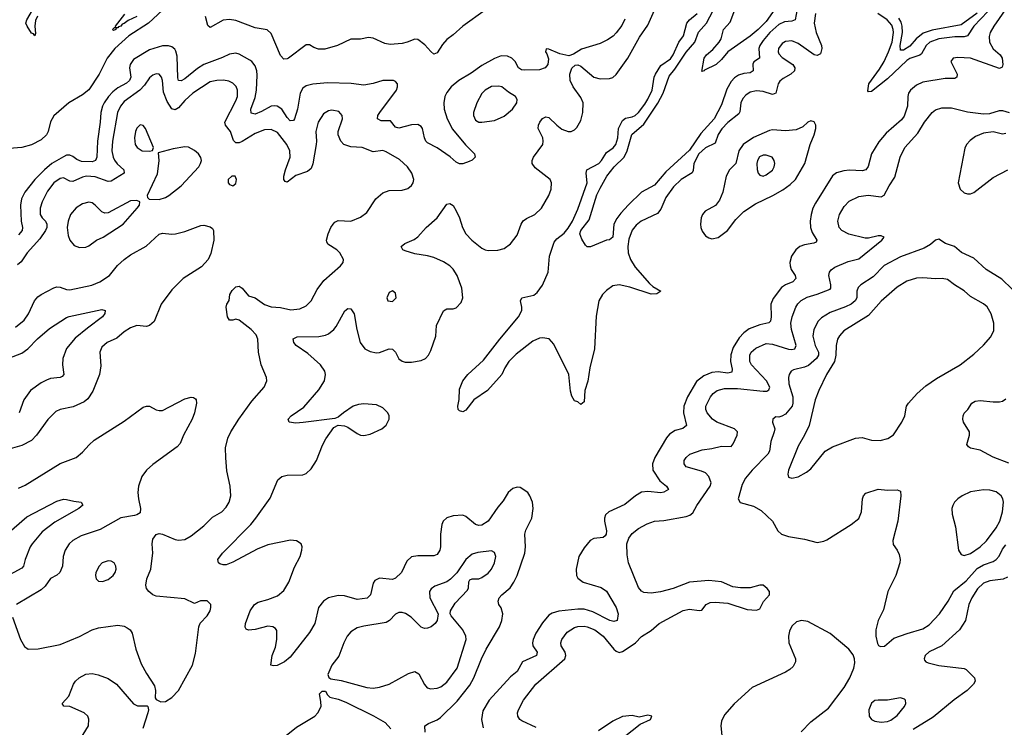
# Model space of a CAD drawing. Header units: inches. Extents: x 1550315 to 1685896, y 510706 to 640504.
# Tile 133 of 256: x 1611757 to 1617921, y 542900 to 547331. Entities that reach past the tile are written whole.
import ezdxf

# ---------------------------------------------------------------- set-up
doc = ezdxf.new("R2010")
doc.units = ezdxf.units.IN
doc.header["$MEASUREMENT"] = 0
doc.layers.add('B6514', color=7, linetype='Continuous')

msp = doc.modelspace()

# ---------------------------------------------------------------- linework, layer by layer
at = {"layer": 'B6514', "color": 5}
for points, elevation in [([(1617992.6, 547490), (1617855.2, 547290), (1617833.1, 547250), (1617826.4, 547226.4), (1617828.5, 547190), (1617850, 547147.4), (1617894.2, 547110), (1617906.4, 547090), (1617911.9, 547050), (1617907.2, 547032.8), (1617890, 547025.8), (1617710, 547089.9), (1617630, 547095), (1617600.5, 547090), (1617585.8, 547070), (1617626.4, 546990), (1617624, 546970), (1617610, 546963.5), (1617550, 546962), (1617410, 546940.2), (1617370, 546921.5), (1617334, 546890), (1617321.5, 546870), (1617316.1, 546850), (1617314.6, 546790), (1617293.2, 546726.8), (1617276.1, 546703.9), (1617180.5, 546619.5), (1617134.2, 546565.8), (1617089.2, 546490), (1617068.4, 546411.6), (1617053.7, 546390), (1617030, 546384.6), (1616951.2, 546388.8), (1616916.5, 546383.5), (1616870, 546371.3), (1616846.1, 546353.9), (1616738.1, 546181.9), (1616722.7, 546150), (1616711.2, 546111.2), (1616705.2, 546070), (1616706.7, 546030), (1616718.4, 545998.4), (1616747, 545950), (1616743, 545937), (1616729.1, 545930.9), (1616670, 545921.7), (1616641.5, 545910), (1616615.9, 545890), (1616587.7, 545850), (1616577.8, 545810), (1616579.7, 545790), (1616586.9, 545766.9), (1616611.7, 545730), (1616616.5, 545710), (1616597.6, 545690), (1616550, 545670.7), (1616525.1, 545654.9), (1616474.1, 545585.9), (1616459.3, 545550), (1616460.9, 545470), (1616456.6, 545443.4), (1616446.5, 545433.5), (1616390, 545421.1), (1616324.4, 545395.6), (1616290, 545369.9), (1616260.7, 545339.3), (1616222.4, 545277.6), (1616207.7, 545232.3), (1616206.3, 545190), (1616217, 545143), (1616215.2, 545124.8), (1616190, 545118.1), (1616130, 545125.4), (1616090, 545122.4), (1616038.6, 545101.4), (1615994.7, 545065.3), (1615938, 544970), (1615914, 544910), (1615911.7, 544870), (1615930.4, 544790), (1615908.2, 544771.8), (1615861.1, 544758.9), (1615824.4, 544735.6), (1615806.4, 544713.6), (1615733.1, 544590), (1615717.2, 544550), (1615721.2, 544510), (1615763.1, 544443.1), (1615806.7, 544410), (1615818.4, 544390), (1615790, 544372.6), (1615770, 544368), (1615690, 544377), (1615650, 544372.7), (1615610.8, 544349.2), (1615544.7, 544295.3), (1615444.6, 544250), (1615424.9, 544230), (1615418, 544210), (1615417.8, 544190), (1615430.8, 544130), (1615428.4, 544110), (1615421.2, 544098.8), (1615410, 544088.3), (1615350, 544081.5), (1615328, 544070), (1615290, 544024.4), (1615257.4, 543970), (1615239.3, 543890), (1615242, 543850), (1615250, 543834.9), (1615284.4, 543810), (1615396.3, 543776.3), (1615430, 543753.1), (1615490.3, 543649.6), (1615503.1, 543610), (1615497.3, 543570), (1615476.9, 543563.1), (1615451.5, 543568.4), (1615344.1, 543624.1), (1615290, 543639.3), (1615250, 543640.9), (1615131.5, 543628.5), (1615090, 543614.4), (1615070, 543601.8), (1615030, 543555), (1614987.7, 543490), (1614970.1, 543450), (1614966.7, 543430), (1614969.4, 543410), (1614995.8, 543370), (1614992.7, 543350), (1614905.2, 543310), (1614871.1, 543250), (1614830, 543216.5), (1614694.8, 543070), (1614655.5, 543004.5), (1614647.5, 542950), (1614658.1, 542898.1)], 420), ([(1612650, 547389.6), (1612561.9, 547310), (1612439.2, 547230), (1612352.8, 547150), (1612304.9, 547090), (1612253.8, 546990), (1612190, 546891.2), (1612150, 546859.6), (1612064.2, 546810), (1611971.1, 546728.9), (1611948.7, 546691.3), (1611934.6, 546630), (1611923.9, 546610), (1611890, 546577.7), (1611830, 546547.4), (1611770, 546529.9), (1611690, 546523.5)], 380), ([(1611867.3, 547352.7), (1611854.9, 547325.1), (1611851.8, 547290), (1611854.9, 547245.1), (1611850.7, 547229.3), (1611842, 547242), (1611830, 547246.6), (1611802.9, 547290), (1611794.5, 547310), (1611801.6, 547330), (1611836.9, 547390)], 360), ([(1614670, 547389.7), (1614530, 547289.8), (1614470, 547235.8), (1614430, 547206.6), (1614403.9, 547176.1), (1614370, 547122.2), (1614350, 547115.6), (1614330, 547130.9), (1614293.7, 547173.7), (1614250, 547206.4), (1614230, 547208.7), (1614183, 547190), (1614150, 547182.6), (1614075.1, 547175.1), (1614042, 547182), (1613970, 547214.2), (1613941.1, 547218.9), (1613890, 547209.7), (1613830, 547209.7), (1613745.5, 547170), (1613667, 547147), (1613626.3, 547146.3), (1613597.3, 547157.2), (1613570, 547174), (1613550, 547174), (1613439.1, 547090), (1613430, 547084.7), (1613410, 547083.7), (1613390, 547107.3), (1613330, 547243.9), (1613306.7, 547266.7), (1613230, 547279.9), (1613110, 547325.1), (1613070, 547332.9), (1613030, 547327.7), (1612950, 547282.5), (1612935.1, 547295.1), (1612920.5, 547350)], 380), ([(1614295, 542870), (1614293.3, 542910), (1614315.2, 542924.8), (1614370, 542946.3), (1614390, 542960.9), (1614495.3, 543064.7), (1614575.1, 543164.9), (1614600.5, 543210), (1614646.9, 543330), (1614676.3, 543390), (1614760.2, 543530), (1614774, 543570), (1614780.8, 543610), (1614770, 543649.3), (1614755.8, 543670), (1614752.6, 543690), (1614759.1, 543710), (1614775.6, 543730), (1614826.5, 543773.5), (1614851.1, 543808.9), (1614870.5, 543850), (1614918.8, 543990), (1614922.3, 544030), (1614919.8, 544110), (1614925.6, 544134.4), (1614962.8, 544210), (1614970.9, 544270), (1614966.6, 544310), (1614951.2, 544350), (1614937.6, 544370), (1614890, 544402), (1614870, 544403.7), (1614843.7, 544396.3), (1614815.5, 544370), (1614782.3, 544317.7), (1614750, 544278.9), (1614690, 544192), (1614650, 544167), (1614630, 544164.5), (1614609.3, 544169.3), (1614550, 544220.5), (1614530, 544228), (1614470, 544225.4), (1614430, 544211.2), (1614408.4, 544191.6), (1614399.6, 544170), (1614390.2, 544110), (1614390.1, 544029.9), (1614386.4, 544010), (1614370, 543982.2), (1614350, 543973.1), (1614250, 543974.4), (1614210, 543967.4), (1614179.5, 543940.5), (1614146, 543870), (1614110, 543833.7), (1614090, 543825.7), (1614010, 543834.7), (1613980.3, 543819.7), (1613970, 543802), (1613953.6, 543730), (1613930.9, 543709.1), (1613870, 543700.3), (1613790, 543724.4), (1613750, 543725), (1613690.6, 543710), (1613657.6, 543690), (1613627.4, 543650), (1613604.9, 543550), (1613570, 543494), (1613450, 543338.7), (1613414.9, 543310), (1613367.6, 543287.6), (1613344.5, 543284.5), (1613329, 543290), (1613337, 543350), (1613357.8, 543402.2), (1613367.1, 543450), (1613366.3, 543506.3), (1613358.8, 543518.8), (1613342, 543530), (1613310, 543532.6), (1613230, 543512.8), (1613189.6, 543509.6), (1613175.1, 543515.1), (1613167.2, 543527.2), (1613169.5, 543549.5), (1613198.9, 543630), (1613226, 543670), (1613250, 543683.6), (1613310, 543700.2), (1613370, 543724.4), (1613410, 543756.5), (1613442.3, 543810), (1613477.2, 543902.8), (1613511.6, 543970), (1613523.5, 544010), (1613524.8, 544030), (1613518, 544050), (1613490, 544068.4), (1613452.4, 544072.4), (1613310, 544042), (1613244, 544016.1), (1613090, 543934.3), (1613050, 543917.6), (1613030, 543917), (1613010, 543923.7), (1613001.2, 543930), (1612998, 543950), (1613026.3, 543990), (1613204.4, 544170), (1613235.4, 544210), (1613324.7, 544335.3), (1613373.2, 544450), (1613397.2, 544470), (1613430, 544479.5), (1613530, 544481.6), (1613550, 544490.4), (1613580.6, 544519.4), (1613614.7, 544570), (1613653.2, 544666.8), (1613673.7, 544706.3), (1613722.5, 544777.5), (1613750, 544792), (1613790, 544787.3), (1613810, 544779.1), (1613870, 544740.3), (1613890.2, 544730.2), (1613910, 544727.1), (1613950, 544736.5), (1614023.5, 544770), (1614050, 544791.5), (1614069.8, 544830), (1614069.8, 544850), (1614062, 544870), (1614030, 544901), (1613990, 544918.4), (1613910, 544926.6), (1613877.6, 544922.4), (1613844, 544910), (1613782.8, 544870), (1613750, 544842), (1613730, 544833.2), (1613532, 544807.9), (1613484.9, 544804.9), (1613444, 544810), (1613438, 544830), (1613455.1, 544850), (1613534.5, 544905.5), (1613630, 545013.1), (1613665.3, 545070), (1613671.9, 545110), (1613667.3, 545130), (1613639.2, 545170), (1613560, 545240), (1613487, 545290), (1613471.8, 545310), (1613468.4, 545331.6), (1613494.5, 545345.5), (1613630, 545346.7), (1613670, 545355.3), (1613690, 545364.9), (1613722.9, 545390), (1613738.7, 545410), (1613792.4, 545507.6), (1613810, 545521.6), (1613830, 545520.5), (1613850.1, 545490.1), (1613868.1, 545390), (1613888.4, 545310), (1613916.4, 545270), (1613950, 545252.8), (1613990, 545244.9), (1614010, 545247.6), (1614070, 545270.3), (1614090, 545268.7), (1614109.2, 545249.2), (1614130, 545208.2), (1614150, 545192), (1614170, 545186.3), (1614210, 545186.3), (1614270, 545197.4), (1614297.6, 545210), (1614316.3, 545230), (1614330, 545258.8), (1614360.8, 545350), (1614364.9, 545415.1), (1614410, 545508.2), (1614430, 545520.3), (1614470, 545520.3), (1614490, 545527.4), (1614520.6, 545559.4), (1614529.8, 545590.2), (1614524.8, 545650), (1614495.4, 545730), (1614470, 545769.8), (1614450, 545790.5), (1614410, 545815.5), (1614350, 545842.5), (1614310, 545853.2), (1614230, 545864.3), (1614170, 545884.1), (1614156.2, 545890), (1614144.5, 545910), (1614167, 545930), (1614225.1, 545954.9), (1614250, 545970.3), (1614301.1, 546030), (1614369.8, 546090.2), (1614430, 546176.3), (1614450, 546179.1), (1614470, 546167.3), (1614490, 546133.4), (1614510, 546090.5), (1614528.9, 546028.9), (1614550, 545990.3), (1614586.5, 545950), (1614650, 545900.7), (1614670, 545890.2), (1614690, 545886.2), (1614750, 545886.9), (1614790, 545898.5), (1614830, 545926.7), (1614870, 545982), (1614896.8, 546050), (1614909.5, 546070.5), (1614930, 546086.3), (1614982, 546110), (1615023.4, 546150), (1615068.3, 546230), (1615082.9, 546270), (1615085.3, 546310), (1615077.2, 546330), (1614982.9, 546402.9), (1614965.3, 546430), (1614965.6, 546450), (1614974, 546470), (1615030.9, 546550), (1615034, 546570), (1615030.8, 546590), (1615001.4, 546650), (1615004.1, 546670), (1615013.1, 546690), (1615030, 546711.4), (1615050, 546722), (1615070, 546719), (1615118.6, 546670), (1615150, 546646.2), (1615190, 546631.3), (1615208.6, 546631.4), (1615230, 546640.3), (1615245.1, 546654.9), (1615270, 546699.1), (1615282.5, 546750), (1615283.5, 546810), (1615270, 546843.6), (1615221.3, 546910), (1615203, 546950), (1615201.6, 546990), (1615212.3, 547027.7), (1615233.2, 547046.8), (1615250, 547047.3), (1615270, 547040.7), (1615350, 546971.8), (1615390, 546959.7), (1615450, 546961.6), (1615470, 546969.2), (1615490, 546986.9), (1615563.4, 547090), (1615637.8, 547222.2), (1615690, 547297.1), (1615730, 547390.7)], 420), ([(1616630.8, 547430), (1616610.5, 547329.5), (1616590, 547320.8), (1616543.6, 547316.4), (1616510, 547300.8), (1616452.5, 547250), (1616410, 547200.9), (1616390.1, 547170), (1616384.3, 547150), (1616389, 547090), (1616353.4, 547066.6), (1616346.8, 547053.2), (1616347.9, 547010), (1616330, 546997.3), (1616290, 546993.9), (1616256.8, 546983.2), (1616232.6, 546967.4), (1616210, 546944.4), (1616183.3, 546896.7), (1616150, 546797.7), (1616103.4, 546710), (1616021.7, 546618.3), (1615950, 546513.1), (1615802.2, 546377.8), (1615730, 546295.3), (1615650.1, 546249.9), (1615568.2, 546171.8), (1615520.5, 546119.5), (1615494.2, 546085.8), (1615477, 546050), (1615470, 545969.4), (1615450, 545952), (1615430, 545949.4), (1615330, 545908.7), (1615310, 545908), (1615299, 545919), (1615276, 545956), (1615263, 545990), (1615269.8, 546010), (1615322, 546078), (1615370, 546234), (1615390, 546276.5), (1615432.1, 546350), (1615479.1, 546410), (1615541.7, 546470), (1615560.1, 546510), (1615588.9, 546611.1), (1615663.1, 546676.9), (1615751.5, 546808.5), (1615785.7, 546870), (1615823.4, 546976.6), (1615858.9, 547021.1), (1615930, 547127.5), (1615984, 547190), (1616006.7, 547253.3), (1616056.3, 547310), (1616116.2, 547423.8)], 360), ([(1616483.7, 547396.3), (1616430, 547319.6), (1616380.5, 547270), (1616330, 547226.7), (1616190.4, 547130), (1616150, 547080.9), (1616116, 547050), (1616044.7, 547015.3), (1616042, 547010), (1616027.3, 547007.3), (1616041.6, 547090), (1616056.2, 547110), (1616096.5, 547143.5), (1616136.3, 547190), (1616148, 547210), (1616163.7, 547270), (1616204.1, 547315.9), (1616239.3, 547410)], 340), ([(1617817.2, 547382.8), (1617730.4, 547290), (1617690.3, 547229.7), (1617670, 547223), (1617610, 547224), (1617510, 547211.2), (1617453.6, 547190), (1617430.9, 547169.1), (1617402.8, 547117.2), (1617391.5, 547108.5), (1617330, 547087), (1617310, 547074.2), (1617190, 546960.9), (1617090, 546880.9), (1617070, 546878.4), (1617065.4, 546885.4), (1617072.5, 546930), (1617138.9, 547021.1), (1617168.6, 547070), (1617196.6, 547130), (1617218.1, 547190), (1617226.8, 547250), (1617225.3, 547270), (1617215.9, 547295.9), (1617186.6, 547330), (1617128.2, 547370)], 380), ([(1615545.9, 547334.1), (1615525.5, 547294.5), (1615491, 547249), (1615471.9, 547228.1), (1615436.3, 547203.7), (1615390, 547181), (1615273.2, 547146.8), (1615224.5, 547115.5), (1615194.8, 547105.2), (1615137.2, 547117.2), (1615070, 547145.2), (1615052, 547148), (1615048.2, 547130), (1615057.5, 547117.5), (1615066.6, 547086.6), (1615063.1, 547050), (1615045.5, 547030), (1615010, 547017.8), (1614913.8, 547013.8), (1614897.3, 547017.3), (1614880.3, 547030), (1614858.4, 547070), (1614836.9, 547090), (1614810, 547102.2), (1614770, 547103.8), (1614730, 547088.7), (1614650, 547044.6), (1614583.1, 546996.9), (1614505.6, 546950), (1614457.4, 546910), (1614430, 546874.8), (1614418.6, 546850), (1614411.2, 546810), (1614414.4, 546770), (1614432.4, 546710), (1614466.1, 546646.1), (1614547.2, 546547.2), (1614604.2, 546490), (1614608.7, 546470), (1614589.3, 546450.7), (1614570, 546442.2), (1614530, 546428.9), (1614509.2, 546429.2), (1614490, 546438.8), (1614451.9, 546471.9), (1614370, 546529.3), (1614310, 546560.7), (1614299.8, 546570), (1614291.3, 546590), (1614277.8, 546650), (1614270, 546661.1), (1614250, 546673.8), (1614210, 546672.7), (1614130, 546651.4), (1614110, 546657.4), (1614078.3, 546698.3), (1614018.5, 546698.5), (1613995.8, 546710), (1613999.3, 546730), (1614011.6, 546750), (1614115.3, 546890), (1614121.5, 546910), (1614121.1, 546930), (1614110, 546944.2), (1614097.2, 546950), (1614030, 546949.8), (1613970, 546930.6), (1613910, 546921.5), (1613831.1, 546931.1), (1613684.5, 546935.5), (1613592.5, 546927.5), (1613550, 546916.2), (1613530, 546902.7), (1613511.8, 546870), (1613495.9, 546770), (1613476.1, 546710), (1613470, 546699.8), (1613450, 546697.7), (1613430, 546718), (1613397.2, 546770), (1613369.3, 546789.3), (1613350, 546792.4), (1613330, 546788.6), (1613270, 546755), (1613230, 546739.9), (1613205.3, 546745.3), (1613202.6, 546770), (1613230, 546844.2), (1613239.2, 546890), (1613243.9, 546983.9), (1613240.8, 547010), (1613230, 547042.6), (1613210, 547068.8), (1613197.2, 547077.2), (1613130, 547114.9), (1613110, 547121.2), (1613070, 547115.3), (1613026.2, 547093.8), (1612910, 547050.9), (1612870, 547025.8), (1612790, 546960.5), (1612766.9, 546946.9), (1612750.7, 546950.7), (1612746.4, 546966.4), (1612741.8, 547101.8), (1612734.6, 547134.6), (1612727, 547147), (1612710, 547160.7), (1612687.7, 547167.7), (1612650, 547167.5), (1612570, 547143), (1612470, 547081), (1612447.8, 547050), (1612444, 547030), (1612451.5, 546970), (1612443.4, 546950), (1612425.8, 546934.2), (1612370, 546903.1), (1612340.2, 546879.8), (1612312.7, 546850), (1612286, 546810), (1612275.4, 546790), (1612263.8, 546750), (1612260.4, 546690), (1612243, 546570), (1612239.1, 546470), (1612231.2, 546448.8), (1612210, 546440.6), (1612143.6, 546443.6), (1612114.4, 546454.4), (1612090, 546474.5), (1612070, 546483.4), (1612050, 546481.7), (1612030, 546473.1), (1611957.4, 546430), (1611910.8, 546390), (1611852.3, 546330), (1611788.6, 546250), (1611767.9, 546210), (1611761.6, 546170), (1611765, 546070), (1611774, 546030), (1611772.7, 546010), (1611750, 545983.7)], 420), ([(1612490.4, 547350), (1612434.7, 547325.3), (1612410, 547306), (1612398, 547302), (1612390, 547289.7), (1612374.2, 547285.8), (1612370, 547279), (1612361, 547279), (1612358, 547270), (1612343.1, 547263.1), (1612338, 547270), (1612350, 547282), (1612358, 547282), (1612355.3, 547290), (1612414.8, 547365.2)], 360), ([(1616737.8, 547370), (1616730.7, 547310), (1616743.3, 547250), (1616776.8, 547170), (1616777.6, 547150), (1616770, 547117.6), (1616750, 547106.4), (1616730, 547111.6), (1616630, 547181.1), (1616590, 547198.3), (1616550, 547194.3), (1616530, 547180.8), (1616507.1, 547150), (1616504.8, 547130), (1616510, 547116.4), (1616530, 547093.4), (1616597.4, 547050), (1616610.3, 547030), (1616607.2, 547010), (1616584.2, 546990), (1616536.9, 546963.1), (1616514.8, 546945.2), (1616505.5, 546930), (1616490, 546869.7), (1616470, 546862.7), (1616410, 546881.6), (1616370, 546885.5), (1616330, 546877.3), (1616301.6, 546858.4), (1616283.3, 546836.7), (1616270.8, 546810), (1616265.5, 546754.5), (1616258, 546742), (1616190, 546687.1), (1616152.1, 546647.9), (1616130, 546611.7), (1616110, 546558.3), (1616050, 546529), (1616009.3, 546490), (1615977.6, 546430), (1615973.7, 546386.3), (1615967.5, 546372.5), (1615897.8, 546330), (1615850, 546284.1), (1615802.3, 546217.7), (1615770, 546145.4), (1615750, 546117.7), (1615647.6, 546070), (1615615, 546045), (1615590, 546013.7), (1615570, 545956.2), (1615564.5, 545910), (1615566.8, 545870), (1615580.4, 545830), (1615610, 545782), (1615698.7, 545678.7), (1615719.7, 545659.7), (1615770.8, 545630), (1615745.8, 545614.2), (1615710, 545612.6), (1615576.9, 545656.9), (1615509.1, 545670.9), (1615470, 545663.4), (1615430, 545635.9), (1615405.3, 545610), (1615382, 545570), (1615364.7, 545475.3), (1615356.1, 545270), (1615325.9, 545150), (1615313.3, 545066.7), (1615294.2, 545010), (1615290, 544938), (1615270, 544921.2), (1615250, 544937.2), (1615230, 544945.2), (1615212.6, 544972.6), (1615205.3, 545005.3), (1615195.1, 545110), (1615099.7, 545299.7), (1615071.7, 545331.7), (1615030, 545339.5), (1615010, 545336.3), (1614970, 545318.7), (1614864.3, 545235.7), (1614819.7, 545190), (1614793.4, 545150), (1614774.3, 545110), (1614758.3, 545090), (1614684.4, 545010), (1614599.5, 544950), (1614550, 544885.2), (1614530, 544875.3), (1614510, 544882), (1614502, 544890), (1614499, 544910), (1614507.3, 544952.7), (1614510, 545018), (1614531.1, 545070), (1614563.1, 545110), (1614660.3, 545199.7), (1614761.5, 545330), (1614879.3, 545470), (1614899.9, 545510), (1614900.6, 545530), (1614891.1, 545570), (1614899.5, 545590), (1614974.5, 545605.5), (1614996.9, 545623.1), (1615030, 545669.2), (1615064.8, 545750), (1615073, 545850), (1615102.7, 545937.3), (1615120.3, 545959.6), (1615165.8, 545994.2), (1615190, 546025.5), (1615217, 546070), (1615250, 546143.6), (1615309.2, 546310), (1615303.4, 546370), (1615307.7, 546390), (1615382, 546430), (1615399.6, 546450), (1615430, 546499.8), (1615471.3, 546528.7), (1615488.6, 546550), (1615501.7, 546590), (1615504.5, 546650), (1615530, 546699.7), (1615550, 546714.8), (1615590, 546722.4), (1615610, 546731), (1615630, 546749.3), (1615670, 546801.8), (1615690, 546832.4), (1615715.9, 546890), (1615728.9, 546970), (1615736.6, 546990), (1615770, 547043), (1615830, 547085.5), (1615848, 547110), (1615883.9, 547190), (1615912.9, 547230), (1615933.4, 547310), (1615949.9, 547330.1), (1615996.9, 547370)], 380), ([(1617750, 547371.3), (1617650, 547297.6), (1617470, 547265.7), (1617413.3, 547246.7), (1617368.1, 547211.9), (1617330, 547164.9), (1617290, 547139.6), (1617270, 547140.7), (1617269.5, 547169.5), (1617282.9, 547250), (1617281.4, 547290), (1617274.7, 547314.7), (1617260.8, 547340.8)], 360), ([(1611712, 543590), (1611761.1, 543450), (1611786.1, 543406.1), (1611810.4, 543390.4), (1611871.8, 543391.8), (1612010, 543419.2), (1612130, 543469), (1612210, 543510.2), (1612250, 543522.8), (1612370, 543540.3), (1612410, 543533.7), (1612430, 543523.7), (1612448.2, 543510), (1612461.3, 543490), (1612484, 543390), (1612517.8, 543297.8), (1612550, 543236.3), (1612601.1, 543161.1), (1612607.3, 543130), (1612604.7, 543084.7), (1612610, 543074), (1612639.6, 543059.6), (1612670, 543061), (1612710, 543086.8), (1612750, 543130.7), (1612838.9, 543290), (1612857.2, 543362.8), (1612877.4, 543530), (1612887.1, 543552.9), (1612930, 543598), (1612948, 543630), (1612953.7, 543650), (1612952.8, 543670), (1612930, 543692.2), (1612888, 543692), (1612850, 543676.2), (1612790, 543704.7), (1612610, 543721.3), (1612590, 543729.6), (1612565.6, 543750), (1612551.2, 543770), (1612545.7, 543790), (1612553.1, 543830), (1612576.8, 543890), (1612580.4, 543910), (1612590.8, 543990), (1612585.6, 544050), (1612590, 544078.8), (1612610, 544108.2), (1612630, 544113.7), (1612650, 544110.3), (1612730, 544076.9), (1612750, 544072.9), (1612790, 544076.5), (1612830, 544099.5), (1612910, 544161.1), (1612964.5, 544215.5), (1613022.6, 544250), (1613050, 544277.8), (1613068.9, 544310), (1613078.7, 544350), (1613074, 544410), (1613052.8, 544507.2), (1613047.3, 544587.3), (1613045.8, 544650), (1613059.3, 544710), (1613078.7, 544750), (1613128.7, 544830), (1613210, 544941.7), (1613287.1, 545030), (1613303.1, 545070), (1613301.7, 545090), (1613267.8, 545170), (1613252.3, 545250), (1613247.1, 545330), (1613236.6, 545356.7), (1613205.3, 545390), (1613130, 545449.7), (1613110, 545456), (1613090, 545449.6), (1613070, 545449.4), (1613057.2, 545470), (1613049.4, 545530), (1613054, 545550), (1613067.3, 545572.7), (1613073, 545610), (1613085.8, 545634.2), (1613100.7, 545650), (1613110, 545657.6), (1613130, 545662.4), (1613150, 545650.4), (1613190, 545602.6), (1613230.2, 545590.2), (1613290, 545547.1), (1613330, 545532.2), (1613390, 545528), (1613453.4, 545513.4), (1613510, 545520.2), (1613550, 545539.2), (1613580.3, 545570), (1613618.7, 545641.3), (1613661.6, 545698.4), (1613765.1, 545790), (1613782, 545810), (1613784.5, 545830), (1613761.6, 545870), (1613741.6, 545890), (1613686.2, 545926.2), (1613680, 545940), (1613678, 545950), (1613687.4, 545990), (1613705.2, 546030), (1613719.3, 546050), (1613730, 546062.4), (1613750, 546074.4), (1613830, 546070.2), (1613890, 546094.3), (1613930, 546123.7), (1613986.3, 546210), (1614030, 546246.7), (1614070, 546260.3), (1614150, 546263.7), (1614185.6, 546274.4), (1614210, 546293.4), (1614219.7, 546310), (1614223.5, 546330), (1614212.4, 546370), (1614184.7, 546410), (1614134.6, 546454.6), (1614050, 546504.4), (1614030, 546511.8), (1613970, 546503.1), (1613901.2, 546530), (1613830, 546533.8), (1613786.3, 546550), (1613766.9, 546570), (1613751, 546610), (1613751, 546630), (1613778.3, 546710), (1613775.8, 546730), (1613754.9, 546754.9), (1613710, 546763.5), (1613690, 546759.7), (1613658, 546742), (1613625.5, 546690), (1613610.2, 546630), (1613615.2, 546570), (1613612.2, 546550), (1613592.6, 546427.4), (1613581, 546399), (1613558.7, 546381.3), (1613485.7, 546354.3), (1613430, 546314.5), (1613418.6, 546318.6), (1613409.7, 546329.7), (1613409.8, 546350), (1613419.8, 546390), (1613450.6, 546469.4), (1613447.9, 546510), (1613429.8, 546550), (1613370, 546625.3), (1613330, 546642.2), (1613290, 546640.2), (1613230, 546618.7), (1613150, 546567.6), (1613130, 546559.8), (1613110, 546559.3), (1613094.1, 546574.1), (1613076.3, 546630), (1613046, 546670), (1613040.3, 546690), (1613110, 546821.7), (1613119.5, 546850), (1613120.8, 546890), (1613112, 546912), (1613090, 546934.3), (1613066.5, 546946.5), (1613031.9, 546951.9), (1612990, 546950.8), (1612950, 546940.8), (1612841.3, 546870), (1612790, 546824.8), (1612750, 546779.8), (1612730, 546766.8), (1612710, 546772.1), (1612679.1, 546819.1), (1612657.2, 546877.2), (1612649.8, 546949.8), (1612643.9, 546970), (1612630, 546989.7), (1612610, 546992.1), (1612590, 546983.1), (1612570, 546966), (1612538.4, 546921.6), (1612509.7, 546890.3), (1612410, 546817.7), (1612388.3, 546790), (1612369.7, 546750.3), (1612336.8, 546570), (1612333.4, 546510), (1612341.6, 546470), (1612350.6, 546450.5), (1612367.6, 546427.6), (1612409.1, 546390), (1612411.5, 546370), (1612330, 546320.2), (1612310, 546317.8), (1612230, 546346.1), (1612174, 546350), (1612150, 546344.4), (1612090, 546317.3), (1612070, 546319.8), (1612030, 546340.3), (1612010, 546337), (1611970.2, 546310), (1611930, 546258), (1611896.6, 546190), (1611885, 546150), (1611884.8, 546110), (1611897.6, 546090), (1611918.4, 546070), (1611927.4, 546050), (1611925.8, 546030), (1611917.6, 546010), (1611882.2, 545957.8), (1611804, 545870), (1611765.1, 545814.9), (1611743.5, 545796.5)], 440), ([(1614990, 542898.5), (1614900.5, 542940.5), (1614888, 542950), (1614875.8, 542970), (1614873.7, 542990), (1614879.5, 543010), (1614911.5, 543070), (1614987.6, 543170), (1615169.2, 543330), (1615176.5, 543350), (1615171.3, 543370), (1615147.2, 543410), (1615144.9, 543430), (1615150.2, 543449.8), (1615184.9, 543495.1), (1615230, 543525.5), (1615250, 543531.3), (1615290, 543532.7), (1615310, 543529.8), (1615356.4, 543510), (1615408.8, 543470), (1615475.3, 543390), (1615490, 543377.4), (1615510, 543369.8), (1615530, 543374.7), (1615584.1, 543410), (1615611.1, 543430), (1615650.1, 543469.9), (1615710, 543506.6), (1615759.6, 543550), (1615910, 543632), (1615950, 543640.7), (1616010, 543631.1), (1616027.1, 543632.9), (1616054.9, 543670), (1616079, 543681), (1616110, 543684.1), (1616190, 543676.9), (1616310, 543638.4), (1616370, 543633.2), (1616390, 543641.2), (1616412.8, 543687.2), (1616451, 543730), (1616451, 543750), (1616436, 543770), (1616410.3, 543790.3), (1616389.8, 543790.2), (1616330, 543773.4), (1616270, 543772.8), (1616220.7, 543780.7), (1616150, 543810.2), (1616070, 543818.7), (1615950, 543809.4), (1615847.8, 543770), (1615767.8, 543747.8), (1615710, 543740.9), (1615664.8, 543744.8), (1615650, 543752.2), (1615630, 543776.3), (1615567.7, 543930), (1615560.4, 543980.4), (1615558.3, 544050), (1615570, 544085.1), (1615590, 544113.1), (1615630, 544145.8), (1615684.7, 544175.3), (1615730, 544190.6), (1615790, 544194.4), (1615930, 544221.1), (1615951.3, 544228.7), (1615970, 544244), (1615995.6, 544290), (1616079.7, 544410), (1616084.5, 544430), (1616071.2, 544470), (1616050, 544494.3), (1616025.1, 544505.1), (1615930, 544530.7), (1615915.5, 544550), (1615917.1, 544570), (1615928.5, 544590), (1615951, 544610), (1616030, 544638.4), (1616090, 544645.6), (1616150, 544660.5), (1616210, 544659.3), (1616224.1, 544675.9), (1616249.3, 544730), (1616251.3, 544750), (1616231.5, 544770), (1616120.9, 544810), (1616093.2, 544830), (1616060.7, 544870), (1616052.1, 544890), (1616052, 544910), (1616081.6, 544970), (1616097.6, 544990), (1616123.1, 545010), (1616170, 545022.5), (1616250, 545021.7), (1616410, 545004.4), (1616434.2, 545005.8), (1616447.4, 545012.6), (1616452, 545030), (1616432.1, 545070), (1616338.6, 545170), (1616327.6, 545190), (1616327.1, 545230), (1616336.9, 545250), (1616364.8, 545275.2), (1616430, 545302.9), (1616470, 545300.2), (1616570, 545268.9), (1616590, 545266.7), (1616609.4, 545270.6), (1616617.5, 545290), (1616588.6, 545390), (1616583.9, 545430), (1616592.5, 545470), (1616614.8, 545530), (1616628.3, 545551.7), (1616648.4, 545571.6), (1616686.1, 545593.9), (1616750, 545612.4), (1616830, 545644.2), (1616835, 545650), (1616835.1, 545670), (1616823, 545730), (1616826, 545750), (1616835.8, 545764.2), (1616859.4, 545780.6), (1616943.5, 545816.5), (1617010, 545833.6), (1617153.1, 545950), (1617167.7, 545970), (1617150, 545977.3), (1617130, 545977.1), (1617070, 545963.2), (1617050, 545962.9), (1616947.2, 545987.2), (1616904.4, 546010), (1616886.3, 546030), (1616879.2, 546070), (1616888.3, 546110), (1616918, 546162), (1616950, 546193.8), (1617010, 546223.4), (1617068.7, 546231.3), (1617150, 546221.4), (1617168.5, 546231.5), (1617199.6, 546290), (1617235.5, 546344.5), (1617267.9, 546470), (1617296.9, 546530), (1617379.3, 546620.7), (1617422, 546690), (1617470, 546749.7), (1617490, 546766), (1617530, 546778.7), (1617590, 546779.3), (1617690, 546754.5), (1617790, 546740.5), (1617830, 546742.4), (1617890, 546762.4), (1617910, 546763), (1617951.8, 546750)], 440), ([(1617930, 546619.1), (1617910, 546613.8), (1617850, 546627.6), (1617790, 546620.8), (1617740.9, 546599.1), (1617706.4, 546573.6), (1617684.7, 546550), (1617673.3, 546526.7), (1617631.5, 546310), (1617645.1, 546270), (1617670, 546247.3), (1617690, 546239.6), (1617710, 546240.5), (1617730, 546249.7), (1617850, 546341.8), (1617943.1, 546390)], 440), ([(1611730, 545405.2), (1611784.8, 545450), (1611811.6, 545490), (1611850, 545570.3), (1611870, 545595.3), (1611890, 545610.3), (1611970, 545652), (1611990, 545657.6), (1612010, 545655.3), (1612050, 545640.7), (1612070, 545640.2), (1612207.9, 545667.9), (1612258.7, 545690), (1612318.5, 545730), (1612369.2, 545790.8), (1612410.6, 545829.4), (1612450, 545857.8), (1612548, 545912), (1612630, 545988.9), (1612650, 545994.7), (1612710, 545987.4), (1612731, 545989), (1612790, 546003.7), (1612890, 546041.6), (1612910, 546044.4), (1612950, 546034), (1612963.7, 546023.7), (1612970.3, 546010), (1612971.4, 545950), (1612952.8, 545867.2), (1612935.6, 545830), (1612895.7, 545784.3), (1612779.6, 545710), (1612710, 545640.4), (1612641.4, 545550), (1612598, 545442), (1612570, 545417), (1612550, 545410.7), (1612490, 545416.5), (1612450, 545402), (1612410, 545377.2), (1612363.8, 545336.2), (1612304.9, 545310), (1612270, 545280.9), (1612257.6, 545250), (1612263.6, 545163.6), (1612255.5, 545110), (1612214.2, 545005.8), (1612183.4, 544956.6), (1612161.1, 544938.9), (1612092.1, 544907.9), (1612010, 544890.8), (1611982.6, 544877.4), (1611931.8, 544828.2), (1611862.6, 544730), (1611830, 544695.8), (1611770, 544665.3), (1611696.3, 544643.7)], 440), ([(1617970, 545642.6), (1617905.2, 545705.2), (1617806.3, 545766.3), (1617730, 545836.9), (1617653.3, 545873.3), (1617609.5, 545910), (1617552, 545930), (1617510, 545956), (1617490, 545949.5), (1617457.6, 545922.4), (1617420, 545900), (1617270, 545845.6), (1617168.9, 545791.1), (1617100.1, 545719.9), (1617022.4, 545670), (1617005.9, 545654.1), (1616998, 545630), (1616996.8, 545590), (1616987.9, 545570), (1616961.1, 545550), (1616926.5, 545533.5), (1616830, 545496.8), (1616776.1, 545463.9), (1616756.1, 545443.9), (1616728.2, 545391.8), (1616722.7, 545350), (1616737.5, 545290), (1616756.6, 545250), (1616758, 545230), (1616745.2, 545210), (1616694.6, 545165.4), (1616670, 545154.6), (1616601.8, 545138.2), (1616586.7, 545130), (1616573.4, 545110), (1616569.1, 545090), (1616572.2, 545050), (1616595.9, 544970), (1616596.6, 544930), (1616591.6, 544910), (1616550, 544861.5), (1616527.7, 544847.7), (1616510, 544843), (1616490, 544844.5), (1616470.7, 544830), (1616470.4, 544810), (1616483.6, 544770), (1616480.7, 544750), (1616458.4, 544690), (1616451.1, 544630), (1616440.2, 544610), (1616341.5, 544510), (1616299.5, 544460.5), (1616280.2, 544419.8), (1616253.7, 544330), (1616266.9, 544306.9), (1616350, 544284.8), (1616397.9, 544257.9), (1616468.5, 544190), (1616503, 544130), (1616526.8, 544110), (1616570, 544095.8), (1616670, 544079.1), (1616750, 544058), (1616790, 544064.9), (1616810, 544074.9), (1616962.7, 544170), (1617010, 544207.3), (1617027.3, 544250), (1617032, 544330), (1617039.3, 544350), (1617054.2, 544365.8), (1617130, 544390.4), (1617190, 544385.5), (1617250, 544387.3), (1617270, 544378), (1617272.7, 544350), (1617254, 544190), (1617223.8, 544070), (1617225.3, 544045.3), (1617250.3, 544010.3), (1617262.9, 543982.9), (1617268.7, 543950), (1617267, 543930), (1617241.3, 543850), (1617190.5, 543750), (1617164.1, 543635.9), (1617130.5, 543569.5), (1617115.5, 543510), (1617115.5, 543470), (1617125.8, 543425.8), (1617133.4, 543413.4), (1617146, 543406), (1617170, 543408.2), (1617230, 543457.6), (1617311.9, 543488.1), (1617410, 543517.4), (1617450, 543542.3), (1617514, 543610), (1617569.4, 543690.6), (1617605.4, 543754.6), (1617682.6, 543817.4), (1617750, 543893.9), (1617790, 543918.3), (1617850, 543939), (1617869.4, 543950.6), (1617888.4, 543971.6), (1617910, 544016.1), (1617930, 544042)], 460), ([(1611530, 545150.2), (1611770, 545243.2), (1611807, 545270), (1611867.4, 545332.6), (1611943.7, 545396.3), (1612050, 545466.7), (1612066.6, 545473.4), (1612270, 545515.6), (1612290.6, 545510), (1612290.5, 545490.5), (1612274.4, 545470), (1612180.2, 545399.8), (1612104.2, 545335.8), (1612048.6, 545271.4), (1612026.3, 545210), (1612023.8, 545170), (1612033.4, 545110), (1612022.9, 545097.1), (1612009, 545091), (1611950, 545083.9), (1611925.3, 545074.7), (1611890, 545057.3), (1611824.4, 545010), (1611782.4, 544950), (1611752.9, 544870)], 420), ([(1611750, 544397), (1611790, 544415.6), (1612010, 544551.5), (1612110, 544588.9), (1612150, 544622), (1612190.7, 544669.3), (1612222.7, 544697.3), (1612410, 544818), (1612530, 544904.2), (1612550, 544911.7), (1612570, 544910.3), (1612610, 544888.5), (1612630, 544883.1), (1612650, 544884.4), (1612790, 544956.9), (1612830, 544966.4), (1612845.5, 544965.5), (1612857.6, 544957.6), (1612862, 544950), (1612862.4, 544930), (1612851.8, 544870), (1612836, 544830), (1612782.3, 544730), (1612762, 544678), (1612743.2, 544656.8), (1612590, 544545.3), (1612550.6, 544509.4), (1612521, 544470), (1612500.2, 544410), (1612497.1, 544370), (1612499.7, 544330), (1612512.9, 544270), (1612510, 544243.7), (1612490.8, 544230), (1612474.5, 544225.5), (1612390, 544212.1), (1612261.3, 544138.7), (1612140.5, 544099.5), (1612088.7, 544070), (1612066.3, 544050), (1612040.2, 544010), (1612028.1, 543970), (1612025.2, 543910), (1612007.7, 543870), (1611988, 543852), (1611948.4, 543831.6), (1611915.5, 543784.5), (1611890, 543760.3), (1611736.4, 543670)], 440), ([(1617950, 544554.3), (1617851.8, 544591.8), (1617770, 544635.6), (1617710, 544647.6), (1617696.2, 544656.2), (1617687, 544670), (1617703.6, 544730), (1617702.9, 544750), (1617666, 544810), (1617660.5, 544830), (1617662.4, 544850), (1617670, 544866.8), (1617691.6, 544890), (1617717.6, 544930), (1617738, 544942), (1617770, 544946), (1617850, 544937.2), (1617890, 544937.8), (1617910, 544942), (1617930, 544957.3)], 460), ([(1611610, 544053.2), (1611802.1, 544217.9), (1611990, 544316.2), (1612030, 544328.8), (1612050, 544327), (1612095.4, 544315.4), (1612142, 544310), (1612151, 544291), (1612127.3, 544270), (1611975.5, 544184.5), (1611896.2, 544123.8), (1611834.2, 544050), (1611822.6, 544030), (1611790.2, 543950), (1611780.2, 543910), (1611770, 543896.3), (1611670, 543841.8)], 420), ([(1617939.9, 543840.1), (1617913, 543827), (1617830, 543817.5), (1617790, 543803.1), (1617752.4, 543767.6), (1617717.6, 543710), (1617699.5, 543670), (1617677.2, 543570), (1617639.2, 543510), (1617530, 543410.3), (1617450, 543373.8), (1617426, 543350), (1617419.5, 543330), (1617421.6, 543321.6), (1617429, 543310), (1617443.3, 543303.3), (1617510, 543286.8), (1617669.6, 543269.6), (1617682.9, 543262.9), (1617735.1, 543210), (1617738, 543190), (1617727.3, 543170), (1617687.3, 543130), (1617606.8, 543073.2), (1617475.7, 542964.3), (1617350, 542887.3)], 440), ([(1616648.4, 542871.6), (1616710, 542933.8), (1616820, 543020), (1616917.3, 543150), (1616953, 543210), (1616978.7, 543270), (1616984.8, 543304.8), (1616982.9, 543330), (1616974.7, 543354.7), (1616947.6, 543390), (1616830, 543488), (1616690, 543562.4), (1616650, 543569.6), (1616619.9, 543560.1), (1616590, 543532.7), (1616576.7, 543503.3), (1616570.5, 543470), (1616572.7, 543430), (1616614.4, 543330), (1616614, 543310), (1616599.6, 543280.4), (1616578.6, 543261.4), (1616550, 543246), (1616342, 543150), (1616230, 543047.6), (1616170, 542978.4), (1616150, 542939), (1616146.3, 542910), (1616152, 542850)], 460), ([(1612113.7, 542790), (1612188.2, 542910), (1612190, 542952), (1612182.8, 542970), (1612161, 542990), (1612070, 543031.3), (1612032.7, 543032.7), (1612022, 543050), (1612064.5, 543095.5), (1612093, 543170), (1612105.5, 543190), (1612128, 543210), (1612170, 543233.1), (1612210, 543236.8), (1612248.5, 543228.5), (1612310, 543205.1), (1612362.7, 543170), (1612470, 543046.6), (1612494.2, 543034.2), (1612554, 543034), (1612558, 543030), (1612562, 543010), (1612559, 542990), (1612526.5, 542893.5)], 440), ([(1613371.6, 542808.4), (1613490, 542900.4), (1613604.9, 542970), (1613623.7, 542990), (1613643, 543030), (1613642.8, 543062.8), (1613634, 543110), (1613650, 543126), (1613670, 543126), (1613683.1, 543103.1), (1613698, 543090), (1613750, 543077), (1613798, 543058), (1613972.4, 542972.4), (1614044.7, 542930), (1614079.7, 542890)], 440), ([(1615490, 542800.8), (1615640.9, 542919.1), (1615704.7, 542950), (1615714, 542970), (1615690, 542976.3), (1615635.5, 542964.5), (1615590, 542974.4), (1615530, 542968.5), (1615470, 542939.6), (1615381, 542879)], 440)]:
    msp.add_lwpolyline(points, dxfattribs=dict(at, elevation=elevation))
for points, elevation in [([(1614755.4, 546915.4), (1614710, 546911.9), (1614670.5, 546890), (1614650, 546869.3), (1614618.4, 546810), (1614597.1, 546750), (1614597.1, 546730), (1614610, 546702), (1614630, 546688.4), (1614650, 546688.4), (1614730, 546700.4), (1614790, 546726), (1614840.7, 546770), (1614869.6, 546810), (1614871.8, 546830), (1614860.9, 546850), (1614816.4, 546876.4), (1614774, 546910)], 440), ([(1612510, 546671.8), (1612490, 546652.3), (1612482.3, 546630), (1612474.6, 546590), (1612479.5, 546550), (1612493, 546530), (1612522.8, 546510), (1612570, 546507.3), (1612588.9, 546511.1), (1612594, 546530), (1612544.5, 546650), (1612530, 546669.3)], 460), ([(1616710, 546696.9), (1616691, 546690), (1616659.1, 546660.9), (1616617.9, 546642.1), (1616550, 546634.9), (1616470, 546641.4), (1616450, 546637.5), (1616350, 546593.1), (1616285.1, 546550), (1616259.6, 546510), (1616239, 546430), (1616201.3, 546390), (1616178.9, 546350), (1616158.9, 546250), (1616138.2, 546201.8), (1616112, 546168), (1616047.2, 546132.8), (1616030.2, 546110), (1616022.7, 546090), (1616019, 546050), (1616021.8, 546030), (1616030, 546006.4), (1616050, 545978), (1616070, 545964.4), (1616090, 545959.7), (1616130, 545967.3), (1616186.9, 546010), (1616239.6, 546080.4), (1616289.9, 546130.1), (1616362.7, 546177.3), (1616471, 546229), (1616533.6, 546266.4), (1616580.4, 546299.6), (1616612.6, 546330), (1616671.5, 546430), (1616704.7, 546550), (1616731.2, 546610), (1616741.3, 546650), (1616740.5, 546670), (1616730, 546691.6)], 420), ([(1612790, 546535.1), (1612718.3, 546521.7), (1612623.6, 546496.4), (1612628.4, 546448.4), (1612617.3, 546362.7), (1612554.8, 546230), (1612556.9, 546216.9), (1612567.5, 546207.5), (1612630, 546205.3), (1612670, 546218.4), (1612689.3, 546230), (1612766.6, 546290), (1612877, 546410), (1612889.5, 546430), (1612894.5, 546450), (1612890, 546468), (1612876, 546490), (1612850, 546512), (1612812.8, 546532.8)], 460), ([(1616430, 546483.5), (1616410, 546482), (1616388.1, 546471.9), (1616375.2, 546450), (1616371.5, 546430), (1616373.7, 546393.7), (1616379.5, 546370), (1616390, 546356.4), (1616410, 546352), (1616430, 546359), (1616470, 546388.9), (1616480.9, 546410), (1616484.2, 546430), (1616480.4, 546450), (1616467.6, 546470)], 440), ([(1613106, 546350), (1613084.7, 546350), (1613061, 546330), (1613061, 546310), (1613070, 546298), (1613090, 546291.3), (1613110, 546304.7), (1613114, 546330)], 460), ([(1612490, 546198), (1612450, 546195.6), (1612310, 546121.6), (1612290, 546118.7), (1612270, 546127.8), (1612230, 546169.7), (1612210, 546184), (1612190, 546188.4), (1612150, 546177.2), (1612110, 546153.3), (1612074.9, 546110), (1612060.2, 546070), (1612054.2, 546030), (1612059.9, 545979.9), (1612070.3, 545950.3), (1612097.4, 545917.4), (1612130, 545903.7), (1612170, 545906), (1612190, 545914.9), (1612238.4, 545950), (1612279.6, 545970), (1612403.6, 546050), (1612492, 546150), (1612506, 546170), (1612508.7, 546190)], 460), ([(1617410, 545714), (1617370, 545711.4), (1617310, 545693), (1617250, 545655.9), (1617150, 545568), (1617070, 545478.4), (1616916.7, 545383.3), (1616888, 545352), (1616875.8, 545330), (1616868.3, 545291.7), (1616866.7, 545230), (1616856.9, 545190), (1616806.8, 545110), (1616759.1, 545010), (1616737.2, 544950), (1616698.9, 544790), (1616670.2, 544730), (1616630, 544661.6), (1616570.4, 544510), (1616565.2, 544485.2), (1616570, 544466.8), (1616590, 544460.5), (1616630, 544468.4), (1616682.5, 544497.5), (1616710, 544518.4), (1616799.7, 544630), (1616844.2, 544655.8), (1616990, 544710.2), (1617030, 544714.9), (1617090, 544699), (1617143.7, 544696.3), (1617192.1, 544707.9), (1617227.6, 544732.4), (1617279.7, 544810), (1617296.9, 544850), (1617307.8, 544910), (1617320.5, 544930), (1617375.8, 544990), (1617430, 545038), (1617495.9, 545084.1), (1617645.1, 545170), (1617730, 545236.3), (1617790, 545292.7), (1617835.6, 545344.4), (1617854.3, 545385.7), (1617854.5, 545430), (1617838.8, 545490), (1617812.4, 545532.4), (1617790, 545551.9), (1617710, 545598.5), (1617670, 545633.1), (1617609.9, 545669.9), (1617564.6, 545704.6), (1617530.7, 545710.7), (1617490, 545707.6)], 480), ([(1614090, 545634), (1614070, 545622), (1614056, 545590), (1614062, 545570), (1614090, 545567.3), (1614113.2, 545590), (1614110, 545618)], 440), ([(1617790, 544388.2), (1617710, 544374), (1617656.3, 544350), (1617630, 544331.5), (1617608.4, 544310), (1617598.4, 544290), (1617592.7, 544270), (1617594.2, 544234.2), (1617615.9, 544155.9), (1617634, 544010), (1617650, 543983), (1617670, 543975.3), (1617710, 543989.3), (1617770, 544029.4), (1617810, 544068.5), (1617870.6, 544150), (1617893.2, 544190), (1617909.9, 544250), (1617915.2, 544310), (1617912, 544330), (1617901.6, 544350), (1617870, 544374.5), (1617830, 544386)], 480), ([(1614710, 544006), (1614624.7, 543995.3), (1614590, 543984.4), (1614550.3, 543950), (1614493.4, 543866.6), (1614452.7, 543827.3), (1614430, 543812.2), (1614356.3, 543783.7), (1614331.6, 543768.4), (1614322, 543750), (1614324.9, 543710), (1614376.3, 543610), (1614370.5, 543570), (1614357.1, 543550), (1614333, 543530), (1614310, 543520.5), (1614290, 543518.9), (1614270, 543526.6), (1614206.3, 543590), (1614172.7, 543612.7), (1614150, 543619.7), (1614130, 543618.9), (1614110, 543608.2), (1614071.3, 543568.7), (1614050, 543556.5), (1613910, 543533.6), (1613870, 543523.1), (1613830, 543497.7), (1613805.8, 543470), (1613785.2, 543430), (1613755.2, 543344.8), (1613710.7, 543290), (1613684.7, 543230), (1613691.6, 543211.6), (1613703.6, 543203.6), (1613770, 543194), (1613929, 543149), (1613970, 543145.5), (1614010, 543151.6), (1614070, 543170.3), (1614190, 543238.3), (1614230, 543250.3), (1614255.1, 543235.1), (1614290, 543168), (1614307.4, 543147.4), (1614330, 543140.8), (1614370, 543146.2), (1614393.4, 543153.4), (1614430, 543182.8), (1614494.4, 543270), (1614550.9, 543450), (1614549.7, 543470), (1614531.2, 543510), (1614457.7, 543597.7), (1614451.8, 543610), (1614454, 543630), (1614482.4, 543677.6), (1614560.8, 543759.2), (1614567.3, 543772.7), (1614568.8, 543811.2), (1614575.6, 543824.4), (1614590, 543830.2), (1614630, 543829.2), (1614650, 543837.3), (1614690, 543866.5), (1614711.1, 543890), (1614729.7, 543930), (1614736.9, 543970), (1614730, 543995.1)], 440), ([(1612310, 543943.5), (1612273.4, 543930), (1612254.4, 543910), (1612233, 543870), (1612230.6, 543850), (1612234.8, 543830), (1612250, 543814.8), (1612274, 543814), (1612310, 543824.9), (1612342.4, 543850), (1612355.1, 543870), (1612360.4, 543890), (1612358.3, 543910), (1612347, 543930), (1612330, 543941.3)], 460), ([(1617270, 543084.2), (1617190, 543070.9), (1617130, 543071.1), (1617110, 543067.3), (1617090, 543051.8), (1617072.7, 543010), (1617075.5, 542970), (1617088.8, 542948.8), (1617110, 542938), (1617150, 542932.2), (1617190, 542937), (1617210, 542944.2), (1617250, 542974.4), (1617295.1, 543030), (1617304.5, 543050), (1617302.7, 543070), (1617296.6, 543076.6)], 460)]:
    msp.add_lwpolyline(points, close=True, dxfattribs=dict(at, elevation=elevation))

doc.saveas('drawing.dxf')
